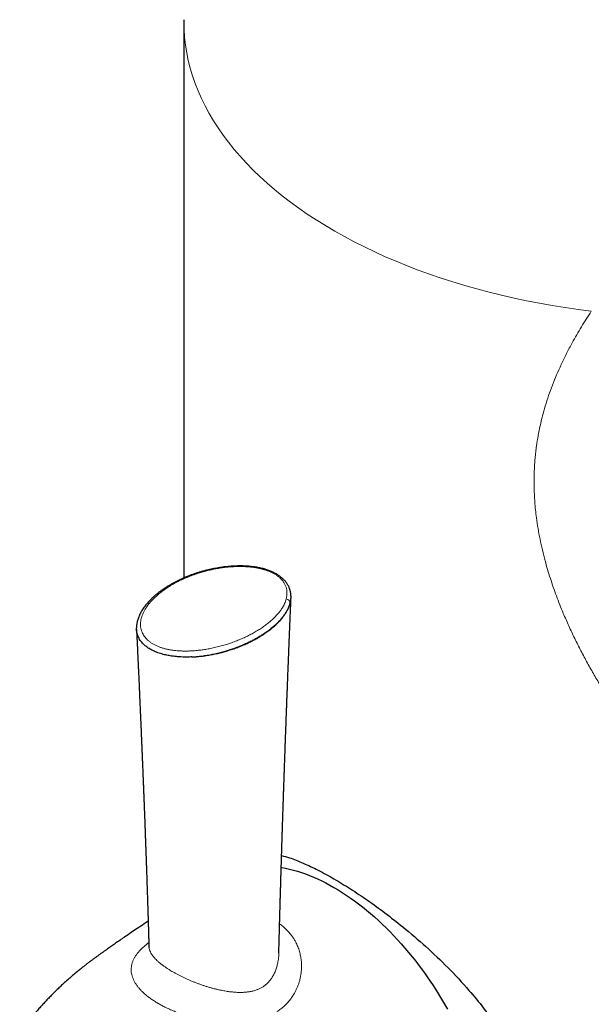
# Model space of a CAD drawing. Header units: millimetres. Extents: x 8 to 802, y 12 to 847.
# Tile 4 of 27: x 681 to 713, y 159 to 212. Entities that reach past the tile are written whole.
import ezdxf

# ---------------------------------------------------------------- set-up
doc = ezdxf.new("R2010")
doc.units = ezdxf.units.MM

msp = doc.modelspace()

# ---------------------------------------------------------------- linework, layer by layer
at = {"color": 7, "linetype": 'Continuous', "lineweight": 30}
for p, q in [((690.372, 212.336), (690.371, 212.236)), ((690.371, 212.236), (690.371, 181.845)), ((688.465, 161.73), (688.465, 161.728))]:
    msp.add_line(p, q, dxfattribs=at)
at = {"color": 252, "linetype": 'Continuous', "lineweight": 0, "flags": 128}
for points in [[(690.371, 212.236), (690.371, 212.22), (690.382, 211.796), (690.411, 211.373), (690.46, 210.95), (690.528, 210.528), (690.615, 210.107), (690.722, 209.688), (690.847, 209.27), (690.991, 208.855), (691.154, 208.442), (691.335, 208.031), (691.536, 207.624), (691.754, 207.219), (691.991, 206.818), (692.246, 206.421), (692.519, 206.028), (692.81, 205.639), (693.118, 205.254), (693.444, 204.874), (693.787, 204.5), (694.146, 204.13), (694.523, 203.767), (694.916, 203.409), (695.324, 203.057), (695.749, 202.711), (696.189, 202.372), (696.645, 202.04), (697.115, 201.715), (697.6, 201.397), (698.099, 201.086), (698.613, 200.783), (699.139, 200.488), (699.679, 200.201), (700.232, 199.922), (700.798, 199.652), (701.375, 199.391), (701.964, 199.138), (702.564, 198.894), (703.176, 198.659), (703.797, 198.434), (704.429, 198.218), (705.07, 198.012), (705.721, 197.816), (706.38, 197.629), (707.047, 197.453), (707.722, 197.287), (708.404, 197.131), (709.094, 196.985), (709.789, 196.85), (710.491, 196.725), (711.198, 196.611), (711.91, 196.508), (712.626, 196.416)], [(692.912, 182.478), (692.912, 182.478), (692.918, 182.475), (692.923, 182.466), (692.929, 182.45)]]:
    msp.add_lwpolyline(points, dxfattribs=at)
at = {"color": 7, "linetype": 'Continuous', "lineweight": 30, "flags": 128}
msp.add_lwpolyline([(695.689, 166.029), (695.72, 166.024), (695.932, 165.985), (696.145, 165.938), (696.36, 165.884), (696.577, 165.822), (696.795, 165.754), (697.015, 165.677), (697.235, 165.594), (697.456, 165.503), (697.678, 165.405), (697.901, 165.3), (698.124, 165.188), (698.348, 165.069), (698.571, 164.944), (698.795, 164.811), (699.018, 164.672), (699.241, 164.526), (699.464, 164.374), (699.686, 164.216), (699.908, 164.051), (700.128, 163.88), (700.347, 163.703), (700.565, 163.52), (700.782, 163.331), (700.997, 163.137), (701.211, 162.937), (701.423, 162.732), (701.633, 162.521), (701.84, 162.306), (702.046, 162.085), (702.249, 161.86), (702.449, 161.63), (702.647, 161.395), (702.842, 161.156), (703.035, 160.913), (703.224, 160.667), (703.41, 160.416), (703.592, 160.161), (703.772, 159.903), (703.947, 159.642), (704.119, 159.378), (704.287, 159.11), (704.451, 158.84), (704.612, 158.568), (704.768, 158.292)], dxfattribs=at)
at = {"color": 252, "linetype": 'Continuous', "lineweight": 0}
msp.add_arc((695.932, 180.453), 0.248, 5.0905, 82.8219, dxfattribs=at)
for points, knots in [([(738.213, 163.271), (738.185, 163.255), (738.079, 163.192), (737.862, 163.073), (737.563, 162.918), (737.23, 162.762), (736.892, 162.618), (736.549, 162.486), (736.202, 162.367), (735.879, 162.268), (735.582, 162.188), (735.312, 162.123), (735.04, 162.064), (734.772, 162.014), (734.508, 161.972), (734.25, 161.937), (733.99, 161.908), (733.699, 161.883), (733.378, 161.863), (733.025, 161.853), (732.612, 161.854), (732.138, 161.871), (731.602, 161.914), (731.065, 161.98), (730.57, 162.061), (730.117, 162.15), (729.709, 162.243), (729.301, 162.348), (728.893, 162.463), (728.487, 162.59), (728.081, 162.728), (727.676, 162.877), (727.271, 163.037), (726.869, 163.206), (726.399, 163.416), (725.866, 163.672), (725.269, 163.981), (724.679, 164.31), (724.096, 164.656), (723.522, 165.018), (722.956, 165.396), (722.398, 165.789), (721.845, 166.199), (721.3, 166.623), (720.761, 167.062), (720.231, 167.514), (719.705, 167.981), (719.185, 168.463), (718.671, 168.961), (718.165, 169.469), (717.665, 169.993), (717.172, 170.532), (716.685, 171.085), (716.208, 171.649), (715.74, 172.224), (715.282, 172.811), (714.835, 173.409), (714.399, 174.016), (713.976, 174.633), (713.565, 175.259), (713.167, 175.895), (712.783, 176.539), (712.413, 177.194), (712.057, 177.86), (711.717, 178.537), (711.395, 179.221), (711.126, 179.838), (710.902, 180.385), (710.72, 180.861), (710.547, 181.339), (710.386, 181.82), (710.237, 182.302), (710.09, 182.82), (709.951, 183.372), (709.822, 183.96), (709.713, 184.547), (709.633, 185.083), (709.577, 185.564), (709.539, 185.993), (709.513, 186.421), (709.499, 186.847), (709.498, 187.272), (709.508, 187.669), (709.528, 188.038), (709.554, 188.38), (709.589, 188.719), (709.641, 189.13), (709.717, 189.609), (709.827, 190.155), (709.957, 190.695), (710.111, 191.246), (710.292, 191.807), (710.5, 192.378), (710.729, 192.942), (710.984, 193.515), (711.267, 194.097), (711.553, 194.637), (711.826, 195.123), (712.082, 195.557), (712.348, 195.989), (712.533, 196.273), (712.626, 196.416)], [0, 0, 0, 0, 0.001901, 0.007308, 0.014607, 0.021906, 0.029205, 0.036559, 0.043915, 0.05127, 0.056854, 0.062438, 0.068032, 0.073626, 0.078871, 0.084117, 0.089371, 0.094624, 0.101691, 0.108758, 0.115825, 0.12648, 0.137136, 0.147877, 0.158631, 0.166841, 0.175052, 0.183262, 0.19151, 0.199759, 0.208008, 0.216348, 0.224688, 0.233042, 0.241396, 0.254053, 0.266709, 0.279403, 0.292096, 0.304683, 0.317271, 0.329885, 0.342499, 0.355164, 0.367828, 0.380514, 0.3932, 0.40609, 0.418981, 0.431889, 0.444798, 0.457978, 0.471159, 0.484357, 0.497554, 0.510853, 0.524151, 0.537467, 0.550784, 0.564151, 0.577519, 0.590907, 0.604296, 0.617904, 0.631511, 0.64515, 0.658789, 0.668085, 0.677381, 0.686676, 0.696006, 0.705338, 0.714669, 0.72596, 0.737252, 0.748585, 0.759919, 0.768234, 0.77655, 0.784864, 0.793226, 0.801588, 0.809949, 0.816782, 0.823615, 0.830459, 0.837303, 0.848587, 0.859871, 0.871198, 0.882525, 0.894949, 0.907373, 0.919838, 0.932304, 0.945828, 0.959361, 0.969515, 0.979668, 0.989834, 1, 1, 1, 1]), ([(692.929, 182.45), (692.886, 182.447), (692.752, 182.436), (692.53, 182.41), (692.266, 182.371), (692.004, 182.322), (691.745, 182.265), (691.49, 182.199), (691.216, 182.12), (690.927, 182.024), (690.625, 181.909), (690.332, 181.784), (690.05, 181.648), (689.778, 181.502), (689.522, 181.347), (689.282, 181.186), (689.059, 181.017), (688.868, 180.855), (688.707, 180.701), (688.57, 180.556), (688.446, 180.408), (688.336, 180.257), (688.24, 180.105), (688.159, 179.952), (688.094, 179.796), (688.044, 179.638), (688.013, 179.483), (688.001, 179.329), (688.008, 179.179), (688.035, 179.029), (688.079, 178.892), (688.139, 178.769), (688.208, 178.658), (688.292, 178.552), (688.392, 178.45), (688.508, 178.354), (688.639, 178.265), (688.784, 178.184), (688.936, 178.113), (689.092, 178.053), (689.251, 178.003), (689.416, 177.961), (689.606, 177.921), (689.821, 177.889), (690.061, 177.865), (690.304, 177.853), (690.558, 177.851), (690.822, 177.861), (691.094, 177.883), (691.364, 177.914), (691.631, 177.955), (691.907, 178.007), (692.192, 178.072), (692.484, 178.149), (692.772, 178.236), (693.053, 178.333), (693.328, 178.438), (693.594, 178.551), (693.85, 178.671), (694.096, 178.798), (694.333, 178.932), (694.559, 179.073), (694.775, 179.221), (694.972, 179.371), (695.151, 179.521), (695.311, 179.67), (695.459, 179.826), (695.594, 179.986), (695.714, 180.152), (695.806, 180.306), (695.875, 180.446), (695.927, 180.572), (695.951, 180.656), (695.963, 180.699)], [0, 0, 0, 0, 0.006722, 0.020538, 0.034367, 0.048187, 0.062385, 0.076594, 0.090795, 0.109092, 0.127405, 0.145704, 0.164529, 0.183367, 0.202192, 0.220656, 0.239134, 0.257597, 0.271876, 0.286172, 0.300465, 0.31474, 0.328522, 0.342341, 0.356165, 0.369968, 0.383734, 0.396643, 0.409591, 0.422527, 0.435419, 0.44554, 0.455694, 0.465842, 0.475954, 0.486127, 0.496346, 0.506563, 0.516736, 0.525891, 0.535075, 0.544263, 0.553423, 0.565722, 0.578065, 0.590419, 0.602734, 0.616545, 0.630397, 0.644274, 0.658148, 0.671977, 0.688129, 0.704296, 0.720452, 0.737058, 0.753675, 0.770283, 0.786922, 0.80357, 0.820209, 0.837214, 0.85423, 0.871234, 0.886775, 0.902324, 0.917863, 0.933797, 0.949743, 0.965674, 0.977115, 0.988561, 1, 1, 1, 1]), ([(695.963, 180.699), (695.972, 180.734), (695.987, 180.799), (696, 180.895), (696.007, 181.002), (696.003, 181.128), (695.978, 181.273), (695.939, 181.393), (695.895, 181.488), (695.846, 181.578), (695.781, 181.673), (695.696, 181.771), (695.606, 181.858), (695.501, 181.944), (695.377, 182.029), (695.241, 182.106), (695.091, 182.178), (694.935, 182.24), (694.774, 182.293), (694.61, 182.338), (694.44, 182.377), (694.241, 182.413), (694.014, 182.442), (693.758, 182.463), (693.542, 182.47), (693.367, 182.47), (693.228, 182.467), (693.082, 182.461), (692.98, 182.454), (692.929, 182.45)], [0, 0, 0, 0, 0.0368037, 0.0675478, 0.0983463, 0.1474553, 0.1969965, 0.2472392, 0.2726413, 0.2980424, 0.3440022, 0.376651, 0.4092976, 0.4471956, 0.4839166, 0.5210423, 0.5587722, 0.5969233, 0.6318473, 0.6667742, 0.7025119, 0.7382528, 0.7878328, 0.837927, 0.8887241, 0.914315, 0.939978, 0.9699659, 1, 1, 1, 1]), ([(696.179, 180.475), (696.166, 180.428), (696.139, 180.336), (696.082, 180.202), (696.017, 180.072), (695.943, 179.947), (695.859, 179.823), (695.766, 179.7), (695.663, 179.578), (695.551, 179.458), (695.43, 179.34), (695.302, 179.224), (695.167, 179.111), (695.024, 179), (694.874, 178.892), (694.717, 178.785), (694.553, 178.682), (694.382, 178.581), (694.204, 178.483), (694.01, 178.383), (693.798, 178.281), (693.567, 178.18), (693.329, 178.084), (693.081, 177.992), (692.824, 177.906), (692.557, 177.826), (692.329, 177.766), (692.142, 177.722), (692.001, 177.69), (691.858, 177.661), (691.713, 177.635), (691.567, 177.611), (691.42, 177.589), (691.27, 177.57), (691.119, 177.554), (690.966, 177.54), (690.864, 177.534), (690.813, 177.531)], [0, 0, 0, 0, 0.031294, 0.06268, 0.091986, 0.121353, 0.150889, 0.180476, 0.210632, 0.240835, 0.271172, 0.301551, 0.331927, 0.362342, 0.39287, 0.423434, 0.454416, 0.485434, 0.516566, 0.547734, 0.584211, 0.620751, 0.657488, 0.694296, 0.731952, 0.769693, 0.807716, 0.826775, 0.845848, 0.864917, 0.884002, 0.903138, 0.922292, 0.94166, 0.961051, 0.980513, 1, 1, 1, 1]), ([(695.602, 162.945), (695.636, 162.921), (695.729, 162.856), (695.87, 162.738), (696.007, 162.608), (696.118, 162.487), (696.219, 162.366), (696.321, 162.227), (696.421, 162.068), (696.503, 161.916), (696.568, 161.775), (696.621, 161.645), (696.666, 161.514), (696.715, 161.346), (696.76, 161.138), (696.79, 160.904), (696.801, 160.682), (696.797, 160.473), (696.778, 160.263), (696.745, 160.06), (696.7, 159.866), (696.647, 159.688), (696.584, 159.519), (696.514, 159.359), (696.428, 159.19), (696.323, 159.014), (696.196, 158.833), (696.053, 158.66), (695.894, 158.496), (695.719, 158.34), (695.551, 158.213), (695.398, 158.112), (695.249, 158.024), (695.077, 157.934), (694.88, 157.847), (694.69, 157.776), (694.512, 157.719), (694.353, 157.676), (694.198, 157.64), (694.031, 157.607), (693.843, 157.578), (693.634, 157.553), (693.44, 157.538), (693.261, 157.529), (693.096, 157.525), (692.928, 157.526), (692.739, 157.531), (692.529, 157.543), (692.299, 157.562), (692.089, 157.586), (691.898, 157.613), (691.699, 157.645), (691.474, 157.687), (691.22, 157.741), (690.965, 157.804), (690.713, 157.873), (690.469, 157.948), (690.258, 158.02), (690.076, 158.086), (689.878, 158.162), (689.646, 158.26), (689.4, 158.374), (689.18, 158.486), (689.051, 158.559), (688.986, 158.595)], [0, 0, 0, 0, 0.0107798, 0.0295352, 0.0482909, 0.0610239, 0.073757, 0.0909216, 0.1080986, 0.125264, 0.1382821, 0.1513003, 0.1639954, 0.1766906, 0.1997512, 0.2228122, 0.2418101, 0.2608081, 0.2800733, 0.2993383, 0.3165052, 0.3336718, 0.3491771, 0.3646823, 0.3798191, 0.3989951, 0.4181703, 0.4372031, 0.4562353, 0.4760547, 0.4958734, 0.5082882, 0.520703, 0.5375029, 0.5543193, 0.5711187, 0.5839269, 0.5967352, 0.6078933, 0.6190514, 0.6340962, 0.6491521, 0.6641981, 0.6756083, 0.6870186, 0.6988546, 0.7106907, 0.7266223, 0.7425639, 0.7584965, 0.7705593, 0.7826223, 0.8004479, 0.8182736, 0.8371337, 0.8559939, 0.8741764, 0.892359, 0.9048413, 0.9173236, 0.93999, 0.9626564, 0.9813282, 1, 1, 1, 1]), ([(688.986, 158.595), (688.922, 158.633), (688.793, 158.709), (688.611, 158.83), (688.437, 158.956), (688.275, 159.086), (688.129, 159.217), (687.999, 159.349), (687.882, 159.483), (687.781, 159.618), (687.694, 159.754), (687.622, 159.893), (687.564, 160.034), (687.523, 160.177), (687.499, 160.32), (687.492, 160.462), (687.502, 160.604), (687.529, 160.748), (687.575, 160.894), (687.637, 161.036), (687.714, 161.171), (687.802, 161.3), (687.905, 161.428), (688.023, 161.556), (688.158, 161.686), (688.29, 161.799), (688.391, 161.879), (688.442, 161.917), (688.457, 161.928)], [0, 0, 0, 0, 0.040193, 0.080386, 0.122977, 0.165569, 0.206699, 0.247828, 0.288933, 0.330037, 0.370685, 0.411334, 0.45348, 0.495625, 0.536554, 0.577483, 0.61805, 0.658616, 0.700809, 0.743, 0.779877, 0.816754, 0.853375, 0.889995, 0.928142, 0.96629, 0.989924, 1, 1, 1, 1]), ([(688.465, 161.728), (688.465, 161.704), (688.467, 161.641), (688.493, 161.537), (688.54, 161.416), (688.61, 161.292), (688.699, 161.168), (688.799, 161.054), (688.905, 160.948), (689.013, 160.85), (689.137, 160.748), (689.272, 160.647), (689.414, 160.548), (689.578, 160.441), (689.701, 160.368), (689.772, 160.327)], [0, 0, 0, 0, 0.0517167, 0.1336685, 0.2211884, 0.3091655, 0.3978087, 0.4868831, 0.551789, 0.6236127, 0.6956538, 0.7683413, 0.8412522, 0.9079386, 1, 1, 1, 1]), ([(689.772, 160.327), (689.815, 160.302), (689.902, 160.252), (690.039, 160.179), (690.18, 160.107), (690.327, 160.035), (690.479, 159.964), (690.635, 159.894), (690.797, 159.826), (690.96, 159.76), (691.125, 159.697), (691.291, 159.637), (691.461, 159.579), (691.634, 159.524), (691.81, 159.471), (691.989, 159.422), (692.171, 159.376), (692.378, 159.329), (692.611, 159.284), (692.851, 159.248), (693.076, 159.224), (693.272, 159.21), (693.466, 159.206), (693.656, 159.211), (693.853, 159.228), (694.046, 159.259), (694.224, 159.302), (694.384, 159.356), (694.528, 159.419), (694.665, 159.494), (694.792, 159.582), (694.91, 159.681), (695.016, 159.79), (695.113, 159.91), (695.191, 160.026), (695.254, 160.135), (695.322, 160.268), (695.395, 160.442), (695.463, 160.658), (695.508, 160.855), (695.535, 161.027), (695.551, 161.176), (695.558, 161.284), (695.559, 161.343), (695.559, 161.352)], [0, 0, 0, 0, 0.022878, 0.045868, 0.068898, 0.092165, 0.115474, 0.139025, 0.162619, 0.186331, 0.209189, 0.232164, 0.255181, 0.278451, 0.301766, 0.325344, 0.348971, 0.372732, 0.405509, 0.438445, 0.465032, 0.491722, 0.514122, 0.540218, 0.566455, 0.592937, 0.619615, 0.641653, 0.663836, 0.686255, 0.708845, 0.73088, 0.753072, 0.775483, 0.798022, 0.814295, 0.830567, 0.863364, 0.896486, 0.929788, 0.951713, 0.973748, 0.995823, 1, 1, 1, 1])]:
    msp.add_open_spline(points, degree=3, knots=knots, dxfattribs=at)
at = {"color": 7, "linetype": 'Continuous', "lineweight": 30}
for points, knots in [([(692.912, 182.478), (692.897, 182.477), (692.831, 182.473), (692.715, 182.461), (692.562, 182.444), (692.408, 182.423), (692.251, 182.398), (692.093, 182.37), (691.934, 182.339), (691.774, 182.304), (691.614, 182.266), (691.453, 182.224), (691.293, 182.178), (691.132, 182.129), (690.972, 182.077), (690.813, 182.021), (690.654, 181.961), (690.496, 181.898), (690.341, 181.832), (690.188, 181.763), (690.038, 181.691), (689.89, 181.616), (689.745, 181.538), (689.602, 181.456), (689.463, 181.372), (689.328, 181.285), (689.198, 181.197), (689.073, 181.107), (688.953, 181.014), (688.838, 180.92), (688.727, 180.824), (688.622, 180.726), (688.522, 180.627), (688.428, 180.527), (688.341, 180.426), (688.259, 180.324), (688.184, 180.223), (688.116, 180.121), (688.054, 180.019), (687.998, 179.918), (687.949, 179.816), (687.906, 179.716), (687.87, 179.616), (687.84, 179.517), (687.816, 179.42), (687.799, 179.325), (687.788, 179.231), (687.783, 179.163), (687.784, 179.127), (687.784, 179.121)], [0, 0, 0, 0, 0.005741, 0.024575, 0.043816, 0.063474, 0.083612, 0.104095, 0.124911, 0.146062, 0.16755, 0.189371, 0.211518, 0.233976, 0.256729, 0.279751, 0.303131, 0.326811, 0.350565, 0.374423, 0.398413, 0.422563, 0.446901, 0.471422, 0.496095, 0.520599, 0.544969, 0.569214, 0.593342, 0.617362, 0.641282, 0.66514, 0.68885, 0.71219, 0.735239, 0.757953, 0.780298, 0.802244, 0.823766, 0.84485, 0.86551, 0.885864, 0.905691, 0.924967, 0.943705, 0.961928, 0.979667, 0.996964, 1, 1, 1, 1]), ([(696.224, 180.863), (696.223, 180.886), (696.221, 180.937), (696.211, 181.016), (696.195, 181.099), (696.174, 181.181), (696.148, 181.26), (696.116, 181.338), (696.08, 181.413), (696.039, 181.487), (695.993, 181.558), (695.942, 181.627), (695.887, 181.693), (695.828, 181.756), (695.764, 181.817), (695.695, 181.877), (695.622, 181.934), (695.546, 181.988), (695.465, 182.039), (695.381, 182.088), (695.294, 182.133), (695.204, 182.176), (695.109, 182.217), (695.011, 182.254), (694.909, 182.29), (694.804, 182.323), (694.696, 182.353), (694.585, 182.38), (694.47, 182.404), (694.353, 182.426), (694.233, 182.445), (694.11, 182.461), (693.984, 182.475), (693.854, 182.485), (693.722, 182.493), (693.586, 182.498), (693.447, 182.5), (693.305, 182.498), (693.161, 182.494), (693.029, 182.487), (692.946, 182.481), (692.912, 182.478)], [0, 0, 0, 0, 0.02231, 0.04981, 0.076904, 0.103102, 0.129144, 0.154948, 0.180484, 0.205734, 0.230687, 0.255339, 0.2797, 0.303765, 0.328109, 0.352502, 0.376862, 0.401138, 0.425287, 0.44928, 0.473076, 0.496826, 0.520915, 0.545197, 0.569683, 0.594375, 0.619278, 0.64439, 0.669646, 0.695215, 0.721226, 0.74758, 0.774356, 0.801635, 0.8295, 0.858037, 0.887279, 0.917026, 0.947294, 0.97812, 1, 1, 1, 1]), ([(695.559, 161.352), (695.56, 161.389), (695.562, 161.472), (695.566, 161.604), (695.569, 161.729), (695.572, 161.839), (695.574, 161.926), (695.576, 162.004), (695.578, 162.068), (695.579, 162.119), (695.58, 162.157), (695.581, 162.188), (695.582, 162.221), (695.583, 162.265), (695.585, 162.322), (695.587, 162.391), (695.589, 162.467), (695.593, 162.614), (695.598, 162.827), (695.605, 163.088), (695.612, 163.325), (695.617, 163.496), (695.62, 163.619), (695.622, 163.694), (695.624, 163.76), (695.625, 163.81), (695.627, 163.848), (695.627, 163.881), (695.629, 163.921), (695.63, 163.971), (695.632, 164.031), (695.634, 164.116), (695.637, 164.221), (695.64, 164.339), (695.644, 164.467), (695.648, 164.602), (695.652, 164.739), (695.656, 164.862), (695.659, 164.974), (695.662, 165.067), (695.664, 165.144), (695.666, 165.204), (695.667, 165.264), (695.669, 165.324), (695.671, 165.378), (695.672, 165.423), (695.673, 165.454), (695.674, 165.481), (695.675, 165.514), (695.676, 165.562), (695.678, 165.623), (695.68, 165.704), (695.684, 165.807), (695.687, 165.932), (695.692, 166.074), (695.696, 166.232), (695.702, 166.404), (695.706, 166.549), (695.709, 166.662), (695.712, 166.738), (695.714, 166.817), (695.717, 166.895), (695.719, 166.967), (695.721, 167.024), (695.722, 167.062), (695.723, 167.089), (695.724, 167.12), (695.725, 167.163), (695.727, 167.222), (695.729, 167.293), (695.732, 167.376), (695.735, 167.48), (695.739, 167.597), (695.743, 167.721), (695.746, 167.835), (695.75, 167.941), (695.753, 168.04), (695.756, 168.14), (695.759, 168.247), (695.763, 168.366), (695.767, 168.493), (695.771, 168.603), (695.774, 168.688), (695.775, 168.743), (695.777, 168.788), (695.778, 168.824), (695.779, 168.855), (695.78, 168.894), (695.782, 168.95), (695.785, 169.024), (695.787, 169.106), (695.79, 169.193), (695.793, 169.284), (695.796, 169.378), (695.801, 169.519), (695.807, 169.705), (695.815, 169.935), (695.821, 170.125), (695.826, 170.271), (695.83, 170.372), (695.833, 170.47), (695.836, 170.562), (695.839, 170.642), (695.841, 170.707), (695.843, 170.757), (695.845, 170.804), (695.846, 170.858), (695.849, 170.922), (695.851, 171), (695.854, 171.093), (695.858, 171.198), (695.862, 171.311), (695.866, 171.422), (695.87, 171.526), (695.874, 171.645), (695.878, 171.776), (695.883, 171.921), (695.887, 172.034), (695.89, 172.12), (695.893, 172.18), (695.895, 172.24), (695.897, 172.3), (695.899, 172.356), (695.9, 172.403), (695.902, 172.439), (695.903, 172.469), (695.904, 172.5), (695.905, 172.54), (695.907, 172.591), (695.909, 172.653), (695.912, 172.738), (695.916, 172.842), (695.92, 172.962), (695.925, 173.081), (695.931, 173.25), (695.939, 173.466), (695.948, 173.724), (695.956, 173.936), (695.962, 174.1), (695.966, 174.214), (695.97, 174.312), (695.973, 174.393), (695.975, 174.457), (695.977, 174.505), (695.978, 174.539), (695.979, 174.57), (695.981, 174.608), (695.983, 174.658), (695.985, 174.715), (695.989, 174.831), (695.994, 174.954), (695.999, 175.085), (696.002, 175.17), (696.005, 175.262), (696.009, 175.364), (696.014, 175.479), (696.018, 175.587), (696.022, 175.686), (696.025, 175.771), (696.028, 175.861), (696.032, 175.955), (696.035, 176.051), (696.039, 176.143), (696.042, 176.225), (696.045, 176.296), (696.047, 176.354), (696.049, 176.4), (696.05, 176.434), (696.051, 176.462), (696.053, 176.494), (696.054, 176.534), (696.057, 176.616), (696.062, 176.741), (696.068, 176.904), (696.075, 177.074), (696.082, 177.248), (696.089, 177.428), (696.095, 177.58), (696.1, 177.704), (696.104, 177.799), (696.107, 177.894), (696.111, 177.99), (696.115, 178.087), (696.119, 178.179), (696.122, 178.262), (696.125, 178.332), (696.127, 178.389), (696.129, 178.433), (696.13, 178.465), (696.131, 178.497), (696.133, 178.539), (696.135, 178.595), (696.138, 178.662), (696.141, 178.738), (696.144, 178.822), (696.148, 178.907), (696.152, 179.015), (696.157, 179.144), (696.164, 179.3), (696.17, 179.456), (696.177, 179.618), (696.184, 179.803), (696.193, 180.019), (696.203, 180.264), (696.214, 180.515), (696.221, 180.683), (696.224, 180.767)], [0, 0, 0, 0, 0.005718, 0.012805, 0.020405, 0.025123, 0.029798, 0.03381, 0.037125, 0.039782, 0.041715, 0.042974, 0.044553, 0.04684, 0.049777, 0.053398, 0.057472, 0.06155, 0.076051, 0.090447, 0.101794, 0.112713, 0.116886, 0.120856, 0.124259, 0.127075, 0.128626, 0.130133, 0.132157, 0.134725, 0.137837, 0.141494, 0.147909, 0.154002, 0.159697, 0.167736, 0.17482, 0.180948, 0.186598, 0.192228, 0.195335, 0.198435, 0.201529, 0.204618, 0.2076, 0.209923, 0.211506, 0.212432, 0.214175, 0.216623, 0.219774, 0.223629, 0.229136, 0.235636, 0.24298, 0.251091, 0.259967, 0.269609, 0.273436, 0.277372, 0.281416, 0.285569, 0.289538, 0.29245, 0.294334, 0.29541, 0.296684, 0.29906, 0.302088, 0.30577, 0.310105, 0.314914, 0.321761, 0.32814, 0.33405, 0.339492, 0.344465, 0.349309, 0.354943, 0.361055, 0.367645, 0.374645, 0.377942, 0.38076, 0.383098, 0.384958, 0.386347, 0.387839, 0.390994, 0.394992, 0.399241, 0.403707, 0.40839, 0.413289, 0.418292, 0.430068, 0.441987, 0.453906, 0.459295, 0.464507, 0.469543, 0.474403, 0.478836, 0.48188, 0.484382, 0.486552, 0.489259, 0.492598, 0.496571, 0.501177, 0.506972, 0.512931, 0.518607, 0.524, 0.529109, 0.536995, 0.544158, 0.551473, 0.554464, 0.557523, 0.560648, 0.563839, 0.56679, 0.569171, 0.571121, 0.572411, 0.573853, 0.575882, 0.578499, 0.581704, 0.585496, 0.591596, 0.597845, 0.603987, 0.610022, 0.623959, 0.637287, 0.650007, 0.656649, 0.662573, 0.667627, 0.671811, 0.675126, 0.677571, 0.679161, 0.680394, 0.682342, 0.685004, 0.688111, 0.691188, 0.702899, 0.707179, 0.711394, 0.716041, 0.721332, 0.727266, 0.733845, 0.738023, 0.742424, 0.747049, 0.751898, 0.75697, 0.761869, 0.76612, 0.769723, 0.772773, 0.775127, 0.776783, 0.777975, 0.77957, 0.781651, 0.784214, 0.79219, 0.800953, 0.80944, 0.818484, 0.827767, 0.837252, 0.84207, 0.846938, 0.851857, 0.856826, 0.861846, 0.866773, 0.871059, 0.87465, 0.877665, 0.879918, 0.881406, 0.882693, 0.884855, 0.88792, 0.891256, 0.895253, 0.899735, 0.904139, 0.908423, 0.916489, 0.924092, 0.932539, 0.940612, 0.949093, 0.961161, 0.974021, 0.987062, 1, 1, 1, 1]), ([(696.179, 180.475), (696.191, 180.525), (696.213, 180.623), (696.227, 180.753), (696.224, 180.832), (696.222, 180.862)], [0, 0, 0, 0, 0.3892427, 0.7682829, 1, 1, 1, 1]), ([(690.813, 177.531), (690.885, 177.535), (691.031, 177.543), (691.269, 177.565), (691.528, 177.596), (691.806, 177.641), (692.084, 177.695), (692.359, 177.759), (692.63, 177.831), (692.896, 177.911), (693.164, 178.002), (693.431, 178.103), (693.695, 178.213), (693.946, 178.329), (694.183, 178.449), (694.413, 178.576), (694.637, 178.711), (694.857, 178.857), (695.068, 179.012), (695.269, 179.175), (695.455, 179.346), (695.623, 179.519), (695.771, 179.693), (695.898, 179.867), (696.006, 180.043), (696.094, 180.219), (696.149, 180.364), (696.172, 180.449), (696.179, 180.475)], [0, 0, 0, 0, 0.027547, 0.055671, 0.091454, 0.127955, 0.16505, 0.202601, 0.240462, 0.278479, 0.316498, 0.358138, 0.399402, 0.440108, 0.480091, 0.519204, 0.560717, 0.603198, 0.646471, 0.690336, 0.734572, 0.778944, 0.820687, 0.862129, 0.903071, 0.943327, 0.982728, 1, 1, 1, 1]), ([(690.813, 177.531), (690.771, 177.529), (690.645, 177.524), (690.477, 177.523), (690.288, 177.527), (690.119, 177.535), (689.912, 177.552), (689.687, 177.579), (689.482, 177.615), (689.308, 177.654), (689.165, 177.692), (689.021, 177.736), (688.88, 177.787), (688.746, 177.844), (688.627, 177.901), (688.523, 177.959), (688.43, 178.016), (688.342, 178.078), (688.259, 178.143), (688.184, 178.21), (688.105, 178.29), (688.027, 178.383), (687.953, 178.491), (687.892, 178.603), (687.849, 178.71), (687.817, 178.815), (687.797, 178.915), (687.784, 179.018), (687.784, 179.087), (687.785, 179.121)], [0, 0, 0, 0, 0.0269023, 0.080801, 0.1078096, 0.1482809, 0.1888846, 0.2419664, 0.2954314, 0.3267153, 0.3613168, 0.3960573, 0.4317814, 0.4676761, 0.5024397, 0.5309332, 0.5602797, 0.5897263, 0.6194282, 0.6492297, 0.6785091, 0.7210511, 0.7638455, 0.8071186, 0.8506107, 0.8855332, 0.9238637, 0.9623057, 1, 1, 1, 1]), ([(687.785, 179.045), (687.788, 178.969), (687.795, 178.823), (687.805, 178.611), (687.815, 178.415), (687.823, 178.236), (687.831, 178.073), (687.837, 177.928), (687.843, 177.802), (687.848, 177.693), (687.853, 177.598), (687.857, 177.518), (687.86, 177.448), (687.863, 177.385), (687.865, 177.324), (687.868, 177.264), (687.871, 177.2), (687.874, 177.132), (687.878, 177.059), (687.882, 176.967), (687.887, 176.853), (687.893, 176.716), (687.9, 176.572), (687.907, 176.424), (687.913, 176.288), (687.919, 176.163), (687.924, 176.05), (687.929, 175.937), (687.934, 175.83), (687.938, 175.728), (687.942, 175.636), (687.946, 175.553), (687.949, 175.478), (687.953, 175.404), (687.956, 175.325), (687.96, 175.233), (687.965, 175.127), (687.97, 175.006), (687.976, 174.873), (687.981, 174.753), (687.986, 174.646), (687.99, 174.555), (687.994, 174.461), (687.998, 174.364), (688.003, 174.268), (688.007, 174.177), (688.01, 174.099), (688.013, 174.033), (688.015, 173.979), (688.017, 173.934), (688.019, 173.889), (688.021, 173.836), (688.024, 173.772), (688.027, 173.696), (688.031, 173.615), (688.034, 173.532), (688.038, 173.45), (688.041, 173.37), (688.046, 173.259), (688.052, 173.118), (688.058, 172.965), (688.064, 172.835), (688.068, 172.729), (688.073, 172.631), (688.076, 172.544), (688.079, 172.476), (688.081, 172.425), (688.083, 172.388), (688.084, 172.356), (688.085, 172.328), (688.086, 172.303), (688.087, 172.276), (688.089, 172.242), (688.091, 172.194), (688.093, 172.128), (688.097, 172.043), (688.101, 171.947), (688.105, 171.847), (688.11, 171.731), (688.115, 171.605), (688.12, 171.47), (688.126, 171.346), (688.13, 171.229), (688.135, 171.115), (688.139, 171.002), (688.145, 170.856), (688.153, 170.67), (688.162, 170.441), (688.171, 170.21), (688.18, 169.976), (688.187, 169.791), (688.193, 169.649), (688.196, 169.558), (688.2, 169.476), (688.202, 169.409), (688.204, 169.356), (688.206, 169.315), (688.207, 169.276), (688.209, 169.234), (688.211, 169.182), (688.213, 169.122), (688.216, 169.052), (688.222, 168.89), (688.232, 168.635), (688.241, 168.376), (688.248, 168.201), (688.251, 168.118), (688.254, 168.045), (688.256, 167.984), (688.258, 167.934), (688.259, 167.89), (688.261, 167.843), (688.263, 167.783), (688.266, 167.707), (688.269, 167.615), (688.273, 167.513), (688.277, 167.409), (688.281, 167.3), (688.285, 167.188), (688.289, 167.076), (688.293, 166.972), (688.296, 166.88), (688.299, 166.797), (688.301, 166.725), (688.304, 166.656), (688.306, 166.594), (688.308, 166.538), (688.31, 166.478), (688.313, 166.407), (688.316, 166.319), (688.319, 166.222), (688.323, 166.107), (688.327, 165.983), (688.332, 165.85), (688.336, 165.722), (688.341, 165.591), (688.345, 165.471), (688.349, 165.362), (688.352, 165.271), (688.355, 165.185), (688.357, 165.108), (688.359, 165.039), (688.362, 164.961), (688.365, 164.868), (688.369, 164.753), (688.373, 164.626), (688.377, 164.512), (688.38, 164.413), (688.383, 164.334), (688.385, 164.251), (688.388, 164.167), (688.391, 164.085), (688.393, 164.011), (688.395, 163.948), (688.397, 163.895), (688.398, 163.852), (688.399, 163.816), (688.4, 163.776), (688.402, 163.724), (688.404, 163.656), (688.407, 163.572), (688.41, 163.474), (688.413, 163.368), (688.417, 163.261), (688.42, 163.154), (688.423, 163.055), (688.426, 162.964), (688.428, 162.886), (688.43, 162.818), (688.432, 162.767), (688.433, 162.731), (688.434, 162.701), (688.435, 162.664), (688.436, 162.614), (688.438, 162.553), (688.44, 162.481), (688.443, 162.397), (688.446, 162.3), (688.449, 162.191), (688.453, 162.069), (688.457, 161.935), (688.46, 161.82), (688.462, 161.751), (688.462, 161.73)], [0, 0, 0, 0, 0.013129, 0.025324, 0.036583, 0.046907, 0.056296, 0.06475, 0.071865, 0.078149, 0.083601, 0.088223, 0.092013, 0.095674, 0.099017, 0.102517, 0.106173, 0.110006, 0.114209, 0.118825, 0.12598, 0.133944, 0.142463, 0.150952, 0.15939, 0.165982, 0.172543, 0.179071, 0.185403, 0.191156, 0.196605, 0.201385, 0.205501, 0.209611, 0.214148, 0.219111, 0.225509, 0.232508, 0.24014, 0.248407, 0.253416, 0.258633, 0.264057, 0.269688, 0.27546, 0.280735, 0.285354, 0.289012, 0.29212, 0.294676, 0.296893, 0.29987, 0.303767, 0.308097, 0.312975, 0.31779, 0.322503, 0.327115, 0.331625, 0.341851, 0.351512, 0.358067, 0.364313, 0.369986, 0.374999, 0.379352, 0.381737, 0.383865, 0.385735, 0.387347, 0.388702, 0.390077, 0.392019, 0.394542, 0.398537, 0.40345, 0.409257, 0.415167, 0.42079, 0.429308, 0.437073, 0.444103, 0.450818, 0.457384, 0.463823, 0.470365, 0.482792, 0.495989, 0.510038, 0.522948, 0.53657, 0.542117, 0.547567, 0.552303, 0.556282, 0.559196, 0.561506, 0.563473, 0.565913, 0.568884, 0.572386, 0.57642, 0.580985, 0.600484, 0.620632, 0.625977, 0.630823, 0.635015, 0.638554, 0.64144, 0.643672, 0.646206, 0.649676, 0.654082, 0.659424, 0.665632, 0.671742, 0.677446, 0.684628, 0.691044, 0.696817, 0.702769, 0.706921, 0.711221, 0.715347, 0.718938, 0.721993, 0.72502, 0.729321, 0.734417, 0.740267, 0.746134, 0.754307, 0.761924, 0.769107, 0.776602, 0.784537, 0.78997, 0.795436, 0.800423, 0.804889, 0.808834, 0.812409, 0.818302, 0.824964, 0.832351, 0.840362, 0.844806, 0.84942, 0.854204, 0.859158, 0.864039, 0.868343, 0.871959, 0.875016, 0.877513, 0.879452, 0.881324, 0.884469, 0.888403, 0.893124, 0.899051, 0.905307, 0.911522, 0.917697, 0.92383, 0.928679, 0.933417, 0.93739, 0.940458, 0.942234, 0.943638, 0.94574, 0.948709, 0.952159, 0.956326, 0.96121, 0.966809, 0.973124, 0.980156, 0.987904, 0.996367, 1, 1, 1, 1]), ([(695.71, 166.686), (695.849, 166.647), (696.218, 166.546), (696.887, 166.277), (697.699, 165.898), (698.281, 165.572), (698.572, 165.409)], [0, 0, 0, 0, 0.168404, 0.447145, 0.72343, 1, 1, 1, 1]), ([(698.572, 165.409), (698.872, 165.231), (699.469, 164.876), (700.405, 164.249), (701.361, 163.556), (702.431, 162.717), (703.595, 161.724), (704.816, 160.563), (705.868, 159.431), (706.751, 158.359), (707.471, 157.365), (708.104, 156.347), (708.648, 155.301), (709.093, 154.243), (709.417, 153.186), (709.612, 152.148), (709.675, 151.13), (709.608, 150.138), (709.41, 149.177), (709.082, 148.25), (708.587, 147.283), (707.901, 146.317), (706.995, 145.419), (705.953, 144.69), (704.804, 144.165), (703.903, 143.88), (703.387, 143.841), (703.292, 143.834)], [0, 0, 0, 0, 0.036881, 0.073648, 0.110665, 0.148285, 0.197813, 0.247089, 0.296873, 0.334429, 0.371585, 0.408687, 0.446084, 0.484106, 0.521103, 0.557495, 0.593723, 0.629879, 0.666229, 0.703215, 0.741255, 0.790841, 0.840134, 0.889952, 0.939467, 0.98887, 1, 1, 1, 1]), ([(688.422, 163.093), (688.35, 163.046), (688.149, 162.915), (687.837, 162.708), (687.5, 162.481), (687.204, 162.278), (686.94, 162.097), (686.702, 161.931), (686.478, 161.774), (686.296, 161.647), (686.144, 161.54), (686.025, 161.456), (685.902, 161.369), (685.778, 161.28), (685.652, 161.19), (685.523, 161.096), (685.391, 160.999), (685.253, 160.897), (685.11, 160.788), (684.96, 160.673), (684.8, 160.547), (684.628, 160.409), (684.442, 160.256), (684.239, 160.085), (684.021, 159.894), (683.803, 159.697), (683.596, 159.503), (683.406, 159.32), (683.219, 159.135), (683.035, 158.946), (682.851, 158.753), (682.674, 158.562), (682.501, 158.371), (682.332, 158.179), (682.165, 157.986), (682, 157.79), (681.835, 157.591), (681.671, 157.388), (681.527, 157.208), (681.439, 157.095), (681.405, 157.052)], [0, 0, 0, 0, 0.028919, 0.080863, 0.126573, 0.167022, 0.203373, 0.236558, 0.267284, 0.299165, 0.315401, 0.332528, 0.349424, 0.36624, 0.383099, 0.40013, 0.417489, 0.435348, 0.453904, 0.473385, 0.494078, 0.516337, 0.540603, 0.567364, 0.596895, 0.628571, 0.65631, 0.682911, 0.708656, 0.736572, 0.763814, 0.790626, 0.817259, 0.84389, 0.87066, 0.897721, 0.92521, 0.953251, 0.981965, 1, 1, 1, 1]), ([(688.462, 161.728), (688.462, 161.727), (688.462, 161.716), (688.461, 161.697), (688.459, 161.678), (688.456, 161.665), (688.454, 161.659), (688.452, 161.654), (688.452, 161.655), (688.453, 161.655)], [0, 0, 0, 0, 0.038639, 0.292179, 0.47224, 0.631639, 0.803682, 0.955507, 1, 1, 1, 1])]:
    msp.add_open_spline(points, degree=3, knots=knots, dxfattribs=at)

doc.saveas('drawing.dxf')
